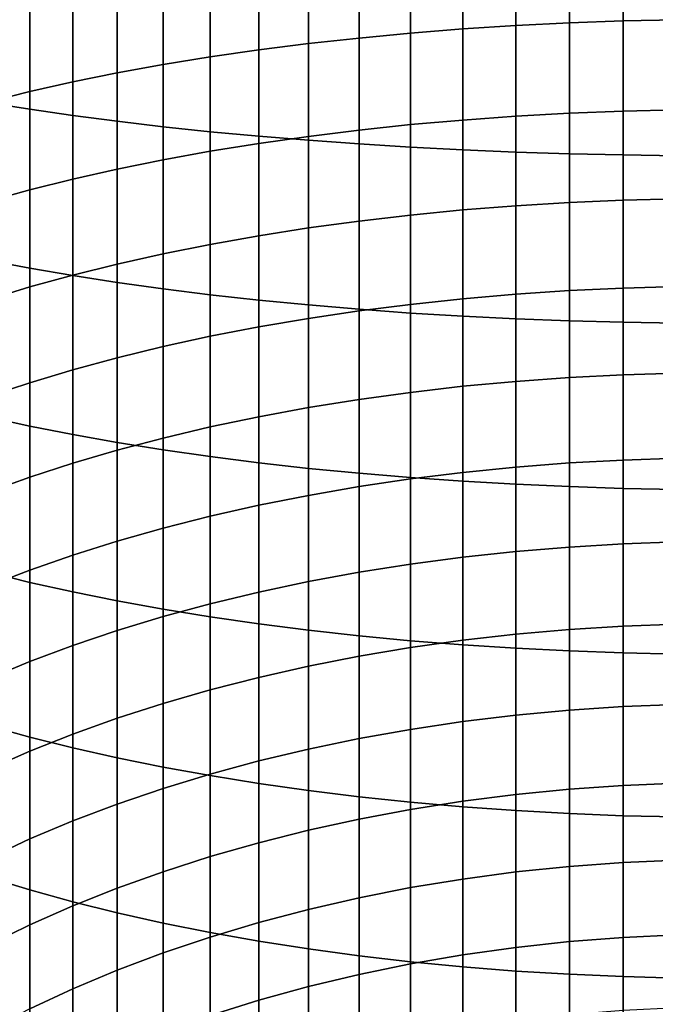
# Model space of a CAD drawing. Header units: metres. Extents: x -32 to 117, y -314 to 32.
# Tile 29 of 256: x -8 to -1, y -276 to -264. Entities that reach past the tile are written whole.
import ezdxf

# ---------------------------------------------------------------- set-up
doc = ezdxf.new("R2010")
doc.units = ezdxf.units.M
doc.layers.add('solid_24_501_064_XXX', color=7, linetype='CONTINUOUS')

msp = doc.modelspace()

# ---------------------------------------------------------------- linework, layer by layer
at = {"layer": 'solid_24_501_064_XXX'}
for points in [[(-2.536174, -264.260712, 320.900177), (-3.158742, -264.300812, 321.034119), (-3.158742, -263.220459, 321.337311), (-2.536174, -263.185028, 321.202057)], [(-1.907496, -264.229431, 320.795685), (-2.536174, -264.260712, 320.900177), (-2.536174, -263.185028, 321.202057), (-1.907496, -263.157379, 321.096558)], [(-1.274223, -264.207031, 320.720856), (-1.907496, -264.229431, 320.795685), (-1.907496, -263.157379, 321.096558), (-1.274223, -263.137573, 321.020996)], [(-0.63788, -264.193542, 320.675903), (-1.274223, -264.207031, 320.720856), (-1.274223, -263.137573, 321.020996), (-0.63788, -263.125671, 320.975586)], [(-8.730267, -265.166443, 343.685608), (-8.247112, -265.243927, 344.095093), (-8.247112, -263.364197, 344.417114), (-8.730267, -263.300964, 344.005188)], [(-4.379568, -264.407043, 321.388885), (-4.974885, -264.4729, 321.608887), (-4.974885, -263.372528, 321.917694), (-4.379568, -263.314331, 321.695557)], [(-3.773701, -264.34964, 321.197144), (-4.379568, -264.407043, 321.388885), (-4.379568, -263.314331, 321.695557), (-3.773701, -263.26358, 321.501923)], [(-3.158742, -264.300812, 321.034119), (-3.773701, -264.34964, 321.197144), (-3.773701, -263.26358, 321.501923), (-3.158742, -263.220459, 321.337311)], [(-8.247112, -265.243927, 344.095093), (-7.744091, -265.316895, 344.480835), (-7.744091, -263.423767, 344.805145), (-8.247112, -263.364197, 344.417114)], [(-7.744091, -265.316895, 344.480835), (-7.222413, -265.385193, 344.841827), (-7.222413, -263.479523, 345.168304), (-7.744091, -263.423767, 344.805145)], [(-5.558216, -264.547089, 321.856567), (-6.128158, -264.629364, 322.131409), (-6.128158, -263.510803, 322.445312), (-5.558216, -263.43808, 322.167816)], [(-4.974885, -264.4729, 321.608887), (-5.558216, -264.547089, 321.856567), (-5.558216, -263.43808, 322.167816), (-4.974885, -263.372528, 321.917694)], [(-7.222413, -265.385193, 344.841827), (-6.683336, -265.448669, 345.177246), (-6.683336, -263.531342, 345.505707), (-7.222413, -263.479523, 345.168304)], [(-6.128158, -264.629364, 322.131409), (-6.683336, -264.719574, 322.432709), (-6.683336, -263.590515, 322.749542), (-6.128158, -263.510803, 322.445312)], [(-6.683336, -265.448669, 345.177246), (-6.128158, -265.507141, 345.486267), (-6.128158, -263.579071, 345.816559), (-6.683336, -263.531342, 345.505707)], [(-7.222413, -264.817505, 322.759735), (-7.744091, -264.922882, 323.111694), (-7.744091, -263.770203, 323.435181), (-7.222413, -263.677063, 323.079773)], [(-6.683336, -264.719574, 322.432709), (-7.222413, -264.817505, 322.759735), (-7.222413, -263.677063, 323.079773), (-6.683336, -263.590515, 322.749542)], [(-6.128158, -265.507141, 345.486267), (-5.558216, -265.560455, 345.768158), (-5.558216, -263.622589, 346.100128), (-6.128158, -263.579071, 345.816559)], [(-5.558216, -265.560455, 345.768158), (-4.974885, -265.608521, 346.022217), (-4.974885, -263.661835, 346.355713), (-5.558216, -263.622589, 346.100128)], [(-4.974885, -265.608521, 346.022217), (-4.379568, -265.651215, 346.247864), (-4.379568, -263.696686, 346.582703), (-4.974885, -263.661835, 346.355713)], [(-7.744091, -264.922882, 323.111694), (-8.247112, -265.035492, 323.487762), (-8.247112, -263.86969, 323.814911), (-7.744091, -263.770203, 323.435181)], [(-4.379568, -265.651215, 346.247864), (-3.773701, -265.688416, 346.444519), (-3.773701, -263.727051, 346.780518), (-4.379568, -263.696686, 346.582703)], [(-3.773701, -265.688416, 346.444519), (-3.158742, -265.720062, 346.611725), (-3.158742, -263.752899, 346.94873), (-3.773701, -263.727051, 346.780518)], [(-3.158742, -265.720062, 346.611725), (-2.536174, -265.746063, 346.749084), (-2.536174, -263.774109, 347.086914), (-3.158742, -263.752899, 346.94873)], [(-2.536174, -265.746063, 346.749084), (-1.907496, -265.766327, 346.856293), (-1.907496, -263.790649, 347.194733), (-2.536174, -263.774109, 347.086914)], [(-1.907496, -265.766327, 346.856293), (-1.274223, -265.780853, 346.933014), (-1.274223, -263.802521, 347.271942), (-1.907496, -263.790649, 347.194733)], [(-8.247112, -265.035492, 323.487762), (-8.730267, -265.155029, 323.887024), (-8.730267, -263.975342, 324.218079), (-8.247112, -263.86969, 323.814911)], [(-1.274223, -265.780853, 346.933014), (-0.63788, -265.789581, 346.979156), (-0.63788, -263.809631, 347.318329), (-1.274223, -263.802521, 347.271942)], [(-1.907496, -265.290405, 320.457855), (-2.536174, -265.325317, 320.561218), (-2.536174, -264.260712, 320.900177), (-1.907496, -264.229431, 320.795685)], [(-1.274223, -265.265442, 320.38385), (-1.907496, -265.290405, 320.457855), (-1.907496, -264.229431, 320.795685), (-1.274223, -264.207031, 320.720856)], [(-0.63788, -265.250427, 320.339386), (-1.274223, -265.265442, 320.38385), (-1.274223, -264.207031, 320.720856), (-0.63788, -264.193542, 320.675903)], [(-3.773701, -265.424438, 320.854919), (-4.379568, -265.488464, 321.044556), (-4.379568, -264.407043, 321.388885), (-3.773701, -264.34964, 321.197144)], [(-3.158742, -265.370026, 320.693695), (-3.773701, -265.424438, 320.854919), (-3.773701, -264.34964, 321.197144), (-3.158742, -264.300812, 321.034119)], [(-2.536174, -265.325317, 320.561218), (-3.158742, -265.370026, 320.693695), (-3.158742, -264.300812, 321.034119), (-2.536174, -264.260712, 320.900177)], [(-4.974885, -265.56192, 321.262146), (-5.558216, -265.644623, 321.507111), (-5.558216, -264.547089, 321.856567), (-4.974885, -264.4729, 321.608887)], [(-4.379568, -265.488464, 321.044556), (-4.974885, -265.56192, 321.262146), (-4.974885, -264.4729, 321.608887), (-4.379568, -264.407043, 321.388885)], [(-5.558216, -265.644623, 321.507111), (-6.128158, -265.736389, 321.778931), (-6.128158, -264.629364, 322.131409), (-5.558216, -264.547089, 321.856567)], [(-6.683336, -265.836975, 322.076935), (-7.222413, -265.946167, 322.40036), (-7.222413, -264.817505, 322.759735), (-6.683336, -264.719574, 322.432709)], [(-6.128158, -265.736389, 321.778931), (-6.683336, -265.836975, 322.076935), (-6.683336, -264.719574, 322.432709), (-6.128158, -264.629364, 322.131409)], [(-7.222413, -265.946167, 322.40036), (-7.744091, -266.06369, 322.748474), (-7.744091, -264.922882, 323.111694), (-7.222413, -264.817505, 322.759735)], [(-7.744091, -266.06369, 322.748474), (-8.247112, -266.18924, 323.120392), (-8.247112, -265.035492, 323.487762), (-7.744091, -264.922882, 323.111694)], [(-8.247112, -266.18924, 323.120392), (-8.730267, -266.32254, 323.515289), (-8.730267, -265.155029, 323.887024), (-8.247112, -265.035492, 323.487762)], [(-8.730267, -267.019745, 343.301605), (-8.247112, -267.111359, 343.70816), (-8.247112, -265.243927, 344.095093), (-8.730267, -265.166443, 343.685608)], [(-8.247112, -267.111359, 343.70816), (-7.744091, -267.197662, 344.091125), (-7.744091, -265.316895, 344.480835), (-8.247112, -265.243927, 344.095093)], [(-1.907496, -266.33905, 320.083496), (-2.536174, -266.377502, 320.185577), (-2.536174, -265.325317, 320.561218), (-1.907496, -265.290405, 320.457855)], [(-1.274223, -266.311523, 320.010406), (-1.907496, -266.33905, 320.083496), (-1.907496, -265.290405, 320.457855), (-1.274223, -265.265442, 320.38385)], [(-0.63788, -266.294983, 319.966492), (-1.274223, -266.311523, 320.010406), (-1.274223, -265.265442, 320.38385), (-0.63788, -265.250427, 320.339386)], [(-7.744091, -267.197662, 344.091125), (-7.222413, -267.278412, 344.449554), (-7.222413, -265.385193, 344.841827), (-7.744091, -265.316895, 344.480835)], [(-7.222413, -267.278412, 344.449554), (-6.683336, -267.353455, 344.782562), (-6.683336, -265.448669, 345.177246), (-7.222413, -265.385193, 344.841827)], [(-3.158742, -266.426788, 320.316406), (-3.773701, -266.486786, 320.475677), (-3.773701, -265.424438, 320.854919), (-3.158742, -265.370026, 320.693695)], [(-2.536174, -266.377502, 320.185577), (-3.158742, -266.426788, 320.316406), (-3.158742, -265.370026, 320.693695), (-2.536174, -265.325317, 320.561218)], [(-6.683336, -267.353455, 344.782562), (-6.128158, -267.422607, 345.089386), (-6.128158, -265.507141, 345.486267), (-6.683336, -265.448669, 345.177246)], [(-6.128158, -267.422607, 345.089386), (-5.558216, -267.485657, 345.369232), (-5.558216, -265.560455, 345.768158), (-6.128158, -265.507141, 345.486267)], [(-4.379568, -266.557312, 320.662994), (-4.974885, -266.638275, 320.877899), (-4.974885, -265.56192, 321.262146), (-4.379568, -265.488464, 321.044556)], [(-3.773701, -266.486786, 320.475677), (-4.379568, -266.557312, 320.662994), (-4.379568, -265.488464, 321.044556), (-3.773701, -265.424438, 320.854919)], [(-5.558216, -266.729401, 321.119873), (-6.128158, -266.830536, 321.388336), (-6.128158, -265.736389, 321.778931), (-5.558216, -265.644623, 321.507111)], [(-5.558216, -267.485657, 345.369232), (-4.974885, -267.542511, 345.62149), (-4.974885, -265.608521, 346.022217), (-5.558216, -265.560455, 345.768158)], [(-4.974885, -266.638275, 320.877899), (-5.558216, -266.729401, 321.119873), (-5.558216, -265.644623, 321.507111), (-4.974885, -265.56192, 321.262146)], [(-4.974885, -267.542511, 345.62149), (-4.379568, -267.592987, 345.84552), (-4.379568, -265.651215, 346.247864), (-4.974885, -265.608521, 346.022217)], [(-6.128158, -266.830536, 321.388336), (-6.683336, -266.941376, 321.682648), (-6.683336, -265.836975, 322.076935), (-6.128158, -265.736389, 321.778931)], [(-4.379568, -267.592987, 345.84552), (-3.773701, -267.636963, 346.040771), (-3.773701, -265.688416, 346.444519), (-4.379568, -265.651215, 346.247864)], [(-3.773701, -267.636963, 346.040771), (-3.158742, -267.674377, 346.206787), (-3.158742, -265.720062, 346.611725), (-3.773701, -265.688416, 346.444519)], [(-3.158742, -267.674377, 346.206787), (-2.536174, -267.705109, 346.34317), (-2.536174, -265.746063, 346.749084), (-3.158742, -265.720062, 346.611725)], [(-2.536174, -267.705109, 346.34317), (-1.907496, -267.729095, 346.449585), (-1.907496, -265.766327, 346.856293), (-2.536174, -265.746063, 346.749084)], [(-6.683336, -266.941376, 321.682648), (-7.222413, -267.061707, 322.002106), (-7.222413, -265.946167, 322.40036), (-6.683336, -265.836975, 322.076935)], [(-1.907496, -267.729095, 346.449585), (-1.274223, -267.746277, 346.525787), (-1.274223, -265.780853, 346.933014), (-1.907496, -265.766327, 346.856293)], [(-1.274223, -267.746277, 346.525787), (-0.63788, -267.756592, 346.571564), (-0.63788, -265.789581, 346.979156), (-1.274223, -265.780853, 346.933014)], [(-7.222413, -267.061707, 322.002106), (-7.744091, -267.191223, 322.345947), (-7.744091, -266.06369, 322.748474), (-7.222413, -265.946167, 322.40036)], [(-7.744091, -267.191223, 322.345947), (-8.247112, -267.32959, 322.713318), (-8.247112, -266.18924, 323.120392), (-7.744091, -266.06369, 322.748474)], [(-8.247112, -267.32959, 322.713318), (-8.730267, -267.476471, 323.103333), (-8.730267, -266.32254, 323.515289), (-8.247112, -266.18924, 323.120392)], [(-1.907496, -267.374115, 319.673035), (-2.536174, -267.416077, 319.773743), (-2.536174, -266.377502, 320.185577), (-1.907496, -266.33905, 320.083496)], [(-1.274223, -267.344086, 319.600952), (-1.907496, -267.374115, 319.673035), (-1.907496, -266.33905, 320.083496), (-1.274223, -266.311523, 320.010406)], [(-0.63788, -267.326019, 319.557617), (-1.274223, -267.344086, 319.600952), (-1.274223, -266.311523, 320.010406), (-0.63788, -266.294983, 319.966492)], [(-3.158742, -267.469849, 319.902771), (-3.773701, -267.535339, 320.059875), (-3.773701, -266.486786, 320.475677), (-3.158742, -266.426788, 320.316406)], [(-2.536174, -267.416077, 319.773743), (-3.158742, -267.469849, 319.902771), (-3.158742, -266.426788, 320.316406), (-2.536174, -266.377502, 320.185577)], [(-4.379568, -267.612335, 320.244629), (-4.974885, -267.700653, 320.456573), (-4.974885, -266.638275, 320.877899), (-4.379568, -266.557312, 320.662994)], [(-3.773701, -267.535339, 320.059875), (-4.379568, -267.612335, 320.244629), (-4.379568, -266.557312, 320.662994), (-3.773701, -266.486786, 320.475677)], [(-4.974885, -267.700653, 320.456573), (-5.558216, -267.80014, 320.695251), (-5.558216, -266.729401, 321.119873), (-4.974885, -266.638275, 320.877899)], [(-5.558216, -267.80014, 320.695251), (-6.128158, -267.910492, 320.960052), (-6.128158, -266.830536, 321.388336), (-5.558216, -266.729401, 321.119873)], [(-6.128158, -267.910492, 320.960052), (-6.683336, -268.031464, 321.250366), (-6.683336, -266.941376, 321.682648), (-6.128158, -266.830536, 321.388336)], [(-8.730267, -268.858612, 342.853607), (-8.247112, -268.964264, 343.256775), (-8.247112, -267.111359, 343.70816), (-8.730267, -267.019745, 343.301605)], [(-6.683336, -268.031464, 321.250366), (-7.222413, -268.162781, 321.56546), (-7.222413, -267.061707, 322.002106), (-6.683336, -266.941376, 321.682648)], [(-8.247112, -268.964264, 343.256775), (-7.744091, -269.063782, 343.636536), (-7.744091, -267.197662, 344.091125), (-8.247112, -267.111359, 343.70816)], [(-7.222413, -268.162781, 321.56546), (-7.744091, -268.304108, 321.904602), (-7.744091, -267.191223, 322.345947), (-7.222413, -267.061707, 322.002106)], [(-7.744091, -268.304108, 321.904602), (-8.247112, -268.455139, 322.266968), (-8.247112, -267.32959, 322.713318), (-7.744091, -267.191223, 322.345947)], [(-7.744091, -269.063782, 343.636536), (-7.222413, -269.156921, 343.991913), (-7.222413, -267.278412, 344.449554), (-7.744091, -267.197662, 344.091125)], [(-8.247112, -268.455139, 322.266968), (-8.730267, -268.615448, 322.651672), (-8.730267, -267.476471, 323.103333), (-8.247112, -267.32959, 322.713318)], [(-7.222413, -269.156921, 343.991913), (-6.683336, -269.243439, 344.322144), (-6.683336, -267.353455, 344.782562), (-7.222413, -267.278412, 344.449554)], [(-6.683336, -269.243439, 344.322144), (-6.128158, -269.323151, 344.626373), (-6.128158, -267.422607, 345.089386), (-6.683336, -267.353455, 344.782562)], [(-1.907496, -268.394348, 319.226959), (-2.536174, -268.439758, 319.326141), (-2.536174, -267.416077, 319.773743), (-1.907496, -267.374115, 319.673035)], [(-1.274223, -268.361816, 319.155945), (-1.907496, -268.394348, 319.226959), (-1.907496, -267.374115, 319.673035), (-1.274223, -267.344086, 319.600952)], [(-0.63788, -268.342255, 319.113281), (-1.274223, -268.361816, 319.155945), (-1.274223, -267.344086, 319.600952), (-0.63788, -267.326019, 319.557617)], [(-6.128158, -269.323151, 344.626373), (-5.558216, -269.395874, 344.9039), (-5.558216, -267.485657, 345.369232), (-6.128158, -267.422607, 345.089386)], [(-5.558216, -269.395874, 344.9039), (-4.974885, -269.461426, 345.154022), (-4.974885, -267.542511, 345.62149), (-5.558216, -267.485657, 345.369232)], [(-3.158742, -268.497986, 319.453247), (-3.773701, -268.568848, 319.607971), (-3.773701, -267.535339, 320.059875), (-3.158742, -267.469849, 319.902771)], [(-2.536174, -268.439758, 319.326141), (-3.158742, -268.497986, 319.453247), (-3.158742, -267.469849, 319.902771), (-2.536174, -267.416077, 319.773743)], [(-4.974885, -269.461426, 345.154022), (-4.379568, -269.519623, 345.37616), (-4.379568, -267.592987, 345.84552), (-4.974885, -267.542511, 345.62149)], [(-4.379568, -268.652191, 319.789948), (-4.974885, -268.747833, 319.998718), (-4.974885, -267.700653, 320.456573), (-4.379568, -267.612335, 320.244629)], [(-3.773701, -268.568848, 319.607971), (-4.379568, -268.652191, 319.789948), (-4.379568, -267.612335, 320.244629), (-3.773701, -267.535339, 320.059875)], [(-4.379568, -269.519623, 345.37616), (-3.773701, -269.570374, 345.569763), (-3.773701, -267.636963, 346.040771), (-4.379568, -267.592987, 345.84552)], [(-4.974885, -268.747833, 319.998718), (-5.558216, -268.855499, 320.233826), (-5.558216, -267.80014, 320.695251), (-4.974885, -267.700653, 320.456573)], [(-3.773701, -269.570374, 345.569763), (-3.158742, -269.613525, 345.734406), (-3.158742, -267.674377, 346.206787), (-3.773701, -267.636963, 346.040771)], [(-3.158742, -269.613525, 345.734406), (-2.536174, -269.648956, 345.869629), (-2.536174, -267.705109, 346.34317), (-3.158742, -267.674377, 346.206787)], [(-2.536174, -269.648956, 345.869629), (-1.907496, -269.676605, 345.975159), (-1.907496, -267.729095, 346.449585), (-2.536174, -267.705109, 346.34317)], [(-1.907496, -269.676605, 345.975159), (-1.274223, -269.696411, 346.05072), (-1.274223, -267.746277, 346.525787), (-1.907496, -267.729095, 346.449585)], [(-5.558216, -268.855499, 320.233826), (-6.128158, -268.974945, 320.494659), (-6.128158, -267.910492, 320.960052), (-5.558216, -267.80014, 320.695251)], [(-1.274223, -269.696411, 346.05072), (-0.63788, -269.708282, 346.09613), (-0.63788, -267.756592, 346.571564), (-1.274223, -267.746277, 346.525787)], [(-6.128158, -268.974945, 320.494659), (-6.683336, -269.105927, 320.780579), (-6.683336, -268.031464, 321.250366), (-6.128158, -267.910492, 320.960052)], [(-6.683336, -269.105927, 320.780579), (-7.222413, -269.248077, 321.090942), (-7.222413, -268.162781, 321.56546), (-6.683336, -268.031464, 321.250366)], [(-7.222413, -269.248077, 321.090942), (-7.744091, -269.401062, 321.424988), (-7.744091, -268.304108, 321.904602), (-7.222413, -268.162781, 321.56546)], [(-7.744091, -269.401062, 321.424988), (-8.247112, -269.564545, 321.781891), (-8.247112, -268.455139, 322.266968), (-7.744091, -268.304108, 321.904602)], [(-1.907496, -269.398499, 318.745819), (-2.536174, -269.447327, 318.843384), (-2.536174, -268.439758, 319.326141), (-1.907496, -268.394348, 319.226959)], [(-1.274223, -269.363525, 318.675995), (-1.907496, -269.398499, 318.745819), (-1.907496, -268.394348, 319.226959), (-1.274223, -268.361816, 319.155945)], [(-0.63788, -269.342499, 318.634003), (-1.274223, -269.363525, 318.675995), (-1.274223, -268.361816, 319.155945), (-0.63788, -268.342255, 319.113281)], [(-8.247112, -269.564545, 321.781891), (-8.730267, -269.738098, 322.160797), (-8.730267, -268.615448, 322.651672), (-8.247112, -268.455139, 322.266968)], [(-3.158742, -269.509918, 318.968384), (-3.773701, -269.58609, 319.120575), (-3.773701, -268.568848, 319.607971), (-3.158742, -268.497986, 319.453247)], [(-2.536174, -269.447327, 318.843384), (-3.158742, -269.509918, 318.968384), (-3.158742, -268.497986, 319.453247), (-2.536174, -268.439758, 319.326141)], [(-4.379568, -269.67569, 319.29953), (-4.974885, -269.778503, 319.504883), (-4.974885, -268.747833, 319.998718), (-4.379568, -268.652191, 319.789948)], [(-3.773701, -269.58609, 319.120575), (-4.379568, -269.67569, 319.29953), (-4.379568, -268.652191, 319.789948), (-3.773701, -268.568848, 319.607971)], [(-4.974885, -269.778503, 319.504883), (-5.558216, -269.894257, 319.736115), (-5.558216, -268.855499, 320.233826), (-4.974885, -268.747833, 319.998718)], [(-8.730267, -270.680878, 342.342224), (-8.247112, -270.800446, 342.741486), (-8.247112, -268.964264, 343.256775), (-8.730267, -268.858612, 342.853607)], [(-5.558216, -269.894257, 319.736115), (-6.128158, -270.022675, 319.992645), (-6.128158, -268.974945, 320.494659), (-5.558216, -268.855499, 320.233826)], [(-8.247112, -270.800446, 342.741486), (-7.744091, -270.913025, 343.117554), (-7.744091, -269.063782, 343.636536), (-8.247112, -268.964264, 343.256775)], [(-6.128158, -270.022675, 319.992645), (-6.683336, -270.163452, 320.273865), (-6.683336, -269.105927, 320.780579), (-6.128158, -268.974945, 320.494659)], [(-7.744091, -270.913025, 343.117554), (-7.222413, -271.018433, 343.469513), (-7.222413, -269.156921, 343.991913), (-7.744091, -269.063782, 343.636536)], [(-6.683336, -270.163452, 320.273865), (-7.222413, -270.316284, 320.579102), (-7.222413, -269.248077, 321.090942), (-6.683336, -269.105927, 320.780579)], [(-7.222413, -271.018433, 343.469513), (-6.683336, -271.116333, 343.796539), (-6.683336, -269.243439, 344.322144), (-7.222413, -269.156921, 343.991913)], [(-7.222413, -270.316284, 320.579102), (-7.744091, -270.480774, 320.907654), (-7.744091, -269.401062, 321.424988), (-7.222413, -269.248077, 321.090942)], [(-6.683336, -271.116333, 343.796539), (-6.128158, -271.206543, 344.097809), (-6.128158, -269.323151, 344.626373), (-6.683336, -269.243439, 344.322144)], [(-6.128158, -271.206543, 344.097809), (-5.558216, -271.288849, 344.37265), (-5.558216, -269.395874, 344.9039), (-6.128158, -269.323151, 344.626373)], [(-0.63788, -270.325562, 318.120392), (-1.274223, -270.348022, 318.161621), (-1.274223, -269.363525, 318.675995), (-0.63788, -269.342499, 318.634003)], [(-7.744091, -270.480774, 320.907654), (-8.247112, -270.656494, 321.258667), (-8.247112, -269.564545, 321.781891), (-7.744091, -269.401062, 321.424988)], [(-5.558216, -271.288849, 344.37265), (-4.974885, -271.363007, 344.620361), (-4.974885, -269.461426, 345.154022), (-5.558216, -269.395874, 344.9039)], [(-4.974885, -271.363007, 344.620361), (-4.379568, -271.428894, 344.840363), (-4.379568, -269.519623, 345.37616), (-4.974885, -269.461426, 345.154022)], [(-2.536174, -270.437561, 318.325989), (-3.158742, -270.504425, 318.448761), (-3.158742, -269.509918, 318.968384), (-2.536174, -269.447327, 318.843384)], [(-1.907496, -270.385376, 318.230194), (-2.536174, -270.437561, 318.325989), (-2.536174, -269.447327, 318.843384), (-1.907496, -269.398499, 318.745819)], [(-1.274223, -270.348022, 318.161621), (-1.907496, -270.385376, 318.230194), (-1.907496, -269.398499, 318.745819), (-1.274223, -269.363525, 318.675995)], [(-8.247112, -270.656494, 321.258667), (-8.730267, -270.843079, 321.631348), (-8.730267, -269.738098, 322.160797), (-8.247112, -269.564545, 321.781891)], [(-4.379568, -271.428894, 344.840363), (-3.773701, -271.486298, 345.032104), (-3.773701, -269.570374, 345.569763), (-4.379568, -269.519623, 345.37616)], [(-3.158742, -270.504425, 318.448761), (-3.773701, -270.585846, 318.598206), (-3.773701, -269.58609, 319.120575), (-3.158742, -269.509918, 318.968384)], [(-3.773701, -271.486298, 345.032104), (-3.158742, -271.535095, 345.195129), (-3.158742, -269.613525, 345.734406), (-3.773701, -269.570374, 345.569763)], [(-4.379568, -270.68158, 318.773987), (-4.974885, -270.791443, 318.975647), (-4.974885, -269.778503, 319.504883), (-4.379568, -269.67569, 319.29953)], [(-3.773701, -270.585846, 318.598206), (-4.379568, -270.68158, 318.773987), (-4.379568, -269.67569, 319.29953), (-3.773701, -269.58609, 319.120575)], [(-3.158742, -271.535095, 345.195129), (-2.536174, -271.575195, 345.329041), (-2.536174, -269.648956, 345.869629), (-3.158742, -269.613525, 345.734406)], [(-2.536174, -271.575195, 345.329041), (-1.907496, -271.606506, 345.433563), (-1.907496, -269.676605, 345.975159), (-2.536174, -269.648956, 345.869629)], [(-1.907496, -271.606506, 345.433563), (-1.274223, -271.628906, 345.508362), (-1.274223, -269.696411, 346.05072), (-1.907496, -269.676605, 345.975159)], [(-4.974885, -270.791443, 318.975647), (-5.558216, -270.915131, 319.202698), (-5.558216, -269.894257, 319.736115), (-4.974885, -269.778503, 319.504883)], [(-1.274223, -271.628906, 345.508362), (-0.63788, -271.642365, 345.553345), (-0.63788, -269.708282, 346.09613), (-1.274223, -269.696411, 346.05072)], [(-5.558216, -270.915131, 319.202698), (-6.128158, -271.052368, 319.45462), (-6.128158, -270.022675, 319.992645), (-5.558216, -269.894257, 319.736115)], [(-6.128158, -271.052368, 319.45462), (-6.683336, -271.20282, 319.730804), (-6.683336, -270.163452, 320.273865), (-6.128158, -270.022675, 319.992645)], [(-6.683336, -271.20282, 319.730804), (-7.222413, -271.366119, 320.030579), (-7.222413, -270.316284, 320.579102), (-6.683336, -270.163452, 320.273865)], [(-7.222413, -271.366119, 320.030579), (-7.744091, -271.54187, 320.353241), (-7.744091, -270.480774, 320.907654), (-7.222413, -270.316284, 320.579102)], [(-1.907496, -271.35379, 317.680695), (-2.536174, -271.409271, 317.774628), (-2.536174, -270.437561, 318.325989), (-1.907496, -270.385376, 318.230194)], [(-1.274223, -271.314087, 317.613434), (-1.907496, -271.35379, 317.680695), (-1.907496, -270.385376, 318.230194), (-1.274223, -270.348022, 318.161621)], [(-0.63788, -271.290222, 317.573029), (-1.274223, -271.314087, 317.613434), (-1.274223, -270.348022, 318.161621), (-0.63788, -270.325562, 318.120392)], [(-7.744091, -271.54187, 320.353241), (-8.247112, -271.729675, 320.697968), (-8.247112, -270.656494, 321.258667), (-7.744091, -270.480774, 320.907654)], [(-3.158742, -271.480377, 317.894989), (-3.773701, -271.566895, 318.041534), (-3.773701, -270.585846, 318.598206), (-3.158742, -270.504425, 318.448761)], [(-2.536174, -271.409271, 317.774628), (-3.158742, -271.480377, 317.894989), (-3.158742, -270.504425, 318.448761), (-2.536174, -270.437561, 318.325989)], [(-3.773701, -271.566895, 318.041534), (-4.379568, -271.668671, 318.213867), (-4.379568, -270.68158, 318.773987), (-3.773701, -270.585846, 318.598206)], [(-8.247112, -271.729675, 320.697968), (-8.730267, -271.929047, 321.063965), (-8.730267, -270.843079, 321.631348), (-8.247112, -270.656494, 321.258667)], [(-8.730267, -272.484344, 341.768005), (-8.247112, -272.617645, 342.162872), (-8.247112, -270.800446, 342.741486), (-8.730267, -270.680878, 342.342224)], [(-4.379568, -271.668671, 318.213867), (-4.974885, -271.785461, 318.411621), (-4.974885, -270.791443, 318.975647), (-4.379568, -270.68158, 318.773987)], [(-8.247112, -272.617645, 342.162872), (-7.744091, -272.743225, 342.534821), (-7.744091, -270.913025, 343.117554), (-8.247112, -270.800446, 342.741486)], [(-4.974885, -271.785461, 318.411621), (-5.558216, -271.916931, 318.634247), (-5.558216, -270.915131, 319.202698), (-4.974885, -270.791443, 318.975647)], [(-7.744091, -272.743225, 342.534821), (-7.222413, -272.860718, 342.882935), (-7.222413, -271.018433, 343.469513), (-7.744091, -270.913025, 343.117554)], [(-5.558216, -271.916931, 318.634247), (-6.128158, -272.062805, 318.881287), (-6.128158, -271.052368, 319.45462), (-5.558216, -270.915131, 319.202698)], [(-7.222413, -272.860718, 342.882935), (-6.683336, -272.96991, 343.20636), (-6.683336, -271.116333, 343.796539), (-7.222413, -271.018433, 343.469513)], [(-6.128158, -272.062805, 318.881287), (-6.683336, -272.222748, 319.1521), (-6.683336, -271.20282, 319.730804), (-6.128158, -271.052368, 319.45462)], [(-6.683336, -272.96991, 343.20636), (-6.128158, -273.070496, 343.504333), (-6.128158, -271.206543, 344.097809), (-6.683336, -271.116333, 343.796539)], [(-6.683336, -272.222748, 319.1521), (-7.222413, -272.396332, 319.446045), (-7.222413, -271.366119, 320.030579), (-6.683336, -271.20282, 319.730804)], [(-6.128158, -273.070496, 343.504333), (-5.558216, -273.162262, 343.776154), (-5.558216, -271.288849, 344.37265), (-6.128158, -271.206543, 344.097809)], [(-5.558216, -273.162262, 343.776154), (-4.974885, -273.244965, 344.021149), (-4.974885, -271.363007, 344.620361), (-5.558216, -271.288849, 344.37265)], [(-1.274223, -272.26059, 317.032135), (-1.907496, -272.302612, 317.097961), (-1.907496, -271.35379, 317.680695), (-1.274223, -271.314087, 317.613434)], [(-0.63788, -272.235352, 316.992554), (-1.274223, -272.26059, 317.032135), (-1.274223, -271.314087, 317.613434), (-0.63788, -271.290222, 317.573029)], [(-7.222413, -272.396332, 319.446045), (-7.744091, -272.58316, 319.76239), (-7.744091, -271.54187, 320.353241), (-7.222413, -271.366119, 320.030579)], [(-4.974885, -273.244965, 344.021149), (-4.379568, -273.31842, 344.238739), (-4.379568, -271.428894, 344.840363), (-4.974885, -271.363007, 344.620361)], [(-4.379568, -273.31842, 344.238739), (-3.773701, -273.382446, 344.428375), (-3.773701, -271.486298, 345.032104), (-4.379568, -271.428894, 344.840363)], [(-2.536174, -272.361298, 317.189911), (-3.158742, -272.436523, 317.30777), (-3.158742, -271.480377, 317.894989), (-2.536174, -271.409271, 317.774628)], [(-1.907496, -272.302612, 317.097961), (-2.536174, -272.361298, 317.189911), (-2.536174, -271.409271, 317.774628), (-1.907496, -271.35379, 317.680695)], [(-7.744091, -272.58316, 319.76239), (-8.247112, -272.782776, 320.100403), (-8.247112, -271.729675, 320.697968), (-7.744091, -271.54187, 320.353241)], [(-3.158742, -272.436523, 317.30777), (-3.773701, -272.528076, 317.451202), (-3.773701, -271.566895, 318.041534), (-3.158742, -271.480377, 317.894989)], [(-3.773701, -273.382446, 344.428375), (-3.158742, -273.436859, 344.5896), (-3.158742, -271.535095, 345.195129), (-3.773701, -271.486298, 345.032104)], [(-3.158742, -273.436859, 344.5896), (-2.536174, -273.481598, 344.722076), (-2.536174, -271.575195, 345.329041), (-3.158742, -271.535095, 345.195129)], [(-3.773701, -272.528076, 317.451202), (-4.379568, -272.635773, 317.619934), (-4.379568, -271.668671, 318.213867), (-3.773701, -271.566895, 318.041534)], [(-2.536174, -273.481598, 344.722076), (-1.907496, -273.516479, 344.825409), (-1.907496, -271.606506, 345.433563), (-2.536174, -271.575195, 345.329041)], [(-1.907496, -273.516479, 344.825409), (-1.274223, -273.541473, 344.899414), (-1.274223, -271.628906, 345.508362), (-1.907496, -271.606506, 345.433563)], [(-1.274223, -273.541473, 344.899414), (-0.63788, -273.556488, 344.943909), (-0.63788, -271.642365, 345.553345), (-1.274223, -271.628906, 345.508362)], [(-8.247112, -272.782776, 320.100403), (-8.730267, -272.99469, 320.45929), (-8.730267, -271.929047, 321.063965), (-8.247112, -271.729675, 320.697968)], [(-4.379568, -272.635773, 317.619934), (-4.974885, -272.759338, 317.813507), (-4.974885, -271.785461, 318.411621), (-4.379568, -271.668671, 318.213867)], [(-4.974885, -272.759338, 317.813507), (-5.558216, -272.898438, 318.031464), (-5.558216, -271.916931, 318.634247), (-4.974885, -271.785461, 318.411621)], [(-5.558216, -272.898438, 318.031464), (-6.128158, -273.052795, 318.273285), (-6.128158, -272.062805, 318.881287), (-5.558216, -271.916931, 318.634247)], [(-6.128158, -273.052795, 318.273285), (-6.683336, -273.222015, 318.538391), (-6.683336, -272.222748, 319.1521), (-6.128158, -272.062805, 318.881287)], [(-6.683336, -273.222015, 318.538391), (-7.222413, -273.40567, 318.826141), (-7.222413, -272.396332, 319.446045), (-6.683336, -272.222748, 319.1521)], [(-0.63788, -273.15979, 316.37973), (-1.274223, -273.186401, 316.418396), (-1.274223, -272.26059, 317.032135), (-0.63788, -272.235352, 316.992554)], [(-1.907496, -273.230682, 316.482727), (-2.536174, -273.292511, 316.572601), (-2.536174, -272.361298, 317.189911), (-1.907496, -272.302612, 317.097961)], [(-1.274223, -273.186401, 316.418396), (-1.907496, -273.230682, 316.482727), (-1.907496, -272.302612, 317.097961), (-1.274223, -272.26059, 317.032135)], [(-7.222413, -273.40567, 318.826141), (-7.744091, -273.603333, 319.135834), (-7.744091, -272.58316, 319.76239), (-7.222413, -272.396332, 319.446045)], [(-3.158742, -273.371765, 316.687775), (-3.773701, -273.468262, 316.827942), (-3.773701, -272.528076, 317.451202), (-3.158742, -272.436523, 317.30777)], [(-2.536174, -273.292511, 316.572601), (-3.158742, -273.371765, 316.687775), (-3.158742, -272.436523, 317.30777), (-2.536174, -272.361298, 317.189911)], [(-8.730267, -274.266846, 341.131653), (-8.247112, -274.413727, 341.521698), (-8.247112, -272.617645, 342.162872), (-8.730267, -272.484344, 341.768005)], [(-7.744091, -273.603333, 319.135834), (-8.247112, -273.814545, 319.466736), (-8.247112, -272.782776, 320.100403), (-7.744091, -272.58316, 319.76239)], [(-3.773701, -273.468262, 316.827942), (-4.379568, -273.581726, 316.992828), (-4.379568, -272.635773, 317.619934), (-3.773701, -272.528076, 317.451202)], [(-8.247112, -274.413727, 341.521698), (-7.744091, -274.552094, 341.889069), (-7.744091, -272.743225, 342.534821), (-8.247112, -272.617645, 342.162872)], [(-4.379568, -273.581726, 316.992828), (-4.974885, -273.711884, 317.182007), (-4.974885, -272.759338, 317.813507), (-4.379568, -272.635773, 317.619934)], [(-8.247112, -273.814545, 319.466736), (-8.730267, -274.038788, 319.818054), (-8.730267, -272.99469, 320.45929), (-8.247112, -272.782776, 320.100403)], [(-7.744091, -274.552094, 341.889069), (-7.222413, -274.68161, 342.23288), (-7.222413, -272.860718, 342.882935), (-7.744091, -272.743225, 342.534821)], [(-4.974885, -273.711884, 317.182007), (-5.558216, -273.85849, 317.39502), (-5.558216, -272.898438, 318.031464), (-4.974885, -272.759338, 317.813507)], [(-7.222413, -274.68161, 342.23288), (-6.683336, -274.801941, 342.552338), (-6.683336, -272.96991, 343.20636), (-7.222413, -272.860718, 342.882935)], [(-5.558216, -273.85849, 317.39502), (-6.128158, -274.021118, 317.631348), (-6.128158, -273.052795, 318.273285), (-5.558216, -272.898438, 318.031464)], [(-6.683336, -274.801941, 342.552338), (-6.128158, -274.912781, 342.846649), (-6.128158, -273.070496, 343.504333), (-6.683336, -272.96991, 343.20636)], [(-6.128158, -274.021118, 317.631348), (-6.683336, -274.199402, 317.890442), (-6.683336, -273.222015, 318.538391), (-6.128158, -273.052795, 318.273285)], [(-6.128158, -274.912781, 342.846649), (-5.558216, -275.013916, 343.115143), (-5.558216, -273.162262, 343.776154), (-6.128158, -273.070496, 343.504333)], [(-5.558216, -275.013916, 343.115143), (-4.974885, -275.105042, 343.357117), (-4.974885, -273.244965, 344.021149), (-5.558216, -273.162262, 343.776154)], [(-0.63788, -274.062469, 315.735229), (-1.274223, -274.090393, 315.772949), (-1.274223, -273.186401, 316.418396), (-0.63788, -273.15979, 316.37973)], [(-6.683336, -274.199402, 317.890442), (-7.222413, -274.392914, 318.171661), (-7.222413, -273.40567, 318.826141), (-6.683336, -273.222015, 318.538391)], [(-4.974885, -275.105042, 343.357117), (-4.379568, -275.185974, 343.572021), (-4.379568, -273.31842, 344.238739), (-4.974885, -273.244965, 344.021149)], [(-1.907496, -274.136871, 315.835724), (-2.536174, -274.201782, 315.92337), (-2.536174, -273.292511, 316.572601), (-1.907496, -273.230682, 316.482727)], [(-1.274223, -274.090393, 315.772949), (-1.907496, -274.136871, 315.835724), (-1.907496, -273.230682, 316.482727), (-1.274223, -273.186401, 316.418396)], [(-4.379568, -275.185974, 343.572021), (-3.773701, -275.256531, 343.759308), (-3.773701, -273.382446, 344.428375), (-4.379568, -273.31842, 344.238739)], [(-3.158742, -274.284973, 316.035736), (-3.773701, -274.386261, 316.172516), (-3.773701, -273.468262, 316.827942), (-3.158742, -273.371765, 316.687775)], [(-3.773701, -275.256531, 343.759308), (-3.158742, -275.316528, 343.918579), (-3.158742, -273.436859, 344.5896), (-3.773701, -273.382446, 344.428375)], [(-2.536174, -274.201782, 315.92337), (-3.158742, -274.284973, 316.035736), (-3.158742, -273.371765, 316.687775), (-2.536174, -273.292511, 316.572601)], [(-7.222413, -274.392914, 318.171661), (-7.744091, -274.601196, 318.474304), (-7.744091, -273.603333, 319.135834), (-7.222413, -273.40567, 318.826141)], [(-3.773701, -274.386261, 316.172516), (-4.379568, -274.505371, 316.333344), (-4.379568, -273.581726, 316.992828), (-3.773701, -273.468262, 316.827942)], [(-3.158742, -275.316528, 343.918579), (-2.536174, -275.365784, 344.049408), (-2.536174, -273.481598, 344.722076), (-3.158742, -273.436859, 344.5896)], [(-2.536174, -275.365784, 344.049408), (-1.907496, -275.404236, 344.151489), (-1.907496, -273.516479, 344.825409), (-2.536174, -273.481598, 344.722076)], [(-7.744091, -274.601196, 318.474304), (-8.247112, -274.823761, 318.797699), (-8.247112, -273.814545, 319.466736), (-7.744091, -273.603333, 319.135834)], [(-4.379568, -274.505371, 316.333344), (-4.974885, -274.642029, 316.517914), (-4.974885, -273.711884, 317.182007), (-4.379568, -273.581726, 316.992828)], [(-1.907496, -275.404236, 344.151489), (-1.274223, -275.431793, 344.224579), (-1.274223, -273.541473, 344.899414), (-1.907496, -273.516479, 344.825409)], [(-1.274223, -275.431793, 344.224579), (-0.63788, -275.448334, 344.268524), (-0.63788, -273.556488, 344.943909), (-1.274223, -273.541473, 344.899414)], [(-4.974885, -274.642029, 316.517914), (-5.558216, -274.795898, 316.725708), (-5.558216, -273.85849, 317.39502), (-4.974885, -273.711884, 317.182007)], [(-8.247112, -274.823761, 318.797699), (-8.730267, -275.060028, 319.141052), (-8.730267, -274.038788, 319.818054), (-8.247112, -273.814545, 319.466736)], [(-5.558216, -274.795898, 316.725708), (-6.128158, -274.966614, 316.956268), (-6.128158, -274.021118, 317.631348), (-5.558216, -273.85849, 317.39502)], [(-6.128158, -274.966614, 316.956268), (-6.683336, -275.153778, 317.209015), (-6.683336, -274.199402, 317.890442), (-6.128158, -274.021118, 317.631348)], [(-1.274223, -274.971497, 315.096558), (-1.907496, -275.020111, 315.157684), (-1.907496, -274.136871, 315.835724), (-1.274223, -274.090393, 315.772949)], [(-0.63788, -274.942261, 315.059845), (-1.274223, -274.971497, 315.096558), (-1.274223, -274.090393, 315.772949), (-0.63788, -274.062469, 315.735229)], [(-6.683336, -275.153778, 317.209015), (-7.222413, -275.356934, 317.483368), (-7.222413, -274.392914, 318.171661), (-6.683336, -274.199402, 317.890442)], [(-2.536174, -275.088013, 315.243073), (-3.158742, -275.175049, 315.352478), (-3.158742, -274.284973, 316.035736), (-2.536174, -274.201782, 315.92337)], [(-1.907496, -275.020111, 315.157684), (-2.536174, -275.088013, 315.243073), (-2.536174, -274.201782, 315.92337), (-1.907496, -274.136871, 315.835724)], [(-8.730267, -276.026215, 340.43396), (-8.247112, -276.186523, 340.818665), (-8.247112, -274.413727, 341.521698), (-8.730267, -274.266846, 341.131653)], [(-3.158742, -275.175049, 315.352478), (-3.773701, -275.281006, 315.485657), (-3.773701, -274.386261, 316.172516), (-3.158742, -274.284973, 316.035736)], [(-8.247112, -276.186523, 340.818665), (-7.744091, -276.337555, 341.18103), (-7.744091, -274.552094, 341.889069), (-8.247112, -274.413727, 341.521698)], [(-7.222413, -275.356934, 317.483368), (-7.744091, -275.575562, 317.778625), (-7.744091, -274.601196, 318.474304), (-7.222413, -274.392914, 318.171661)], [(-3.773701, -275.281006, 315.485657), (-4.379568, -275.405609, 315.642273), (-4.379568, -274.505371, 316.333344), (-3.773701, -274.386261, 316.172516)], [(-7.744091, -276.337555, 341.18103), (-7.222413, -276.478882, 341.520172), (-7.222413, -274.68161, 342.23288), (-7.744091, -274.552094, 341.889069)], [(-4.379568, -275.405609, 315.642273), (-4.974885, -275.548584, 315.821991), (-4.974885, -274.642029, 316.517914), (-4.379568, -274.505371, 316.333344)], [(-7.744091, -275.575562, 317.778625), (-8.247112, -275.809174, 318.094116), (-8.247112, -274.823761, 318.797699), (-7.744091, -274.601196, 318.474304)], [(-4.974885, -275.548584, 315.821991), (-5.558216, -275.709564, 316.024323), (-5.558216, -274.795898, 316.725708), (-4.974885, -274.642029, 316.517914)], [(-7.222413, -276.478882, 341.520172), (-6.683336, -276.610199, 341.835266), (-6.683336, -274.801941, 342.552338), (-7.222413, -274.68161, 342.23288)], [(-8.247112, -275.809174, 318.094116), (-8.730267, -276.05719, 318.429077), (-8.730267, -275.060028, 319.141052), (-8.247112, -274.823761, 318.797699)], [(-6.683336, -276.610199, 341.835266), (-6.128158, -276.731171, 342.125549), (-6.128158, -274.912781, 342.846649), (-6.683336, -274.801941, 342.552338)], [(-5.558216, -275.709564, 316.024323), (-6.128158, -275.888184, 316.24884), (-6.128158, -274.966614, 316.956268), (-5.558216, -274.795898, 316.725708)], [(-6.128158, -275.888184, 316.24884), (-6.683336, -276.083984, 316.494965), (-6.683336, -275.153778, 317.209015), (-6.128158, -274.966614, 316.956268)], [(-6.128158, -276.731171, 342.125549), (-5.558216, -276.841522, 342.390381), (-5.558216, -275.013916, 343.115143), (-6.128158, -274.912781, 342.846649)], [(-5.558216, -276.841522, 342.390381), (-4.974885, -276.94101, 342.629059), (-4.974885, -275.105042, 343.357117), (-5.558216, -275.013916, 343.115143)], [(-1.274223, -275.828613, 314.390076), (-1.907496, -275.879333, 314.449493), (-1.907496, -275.020111, 315.157684), (-1.274223, -274.971497, 315.096558)], [(-0.63788, -275.798157, 314.354401), (-1.274223, -275.828613, 314.390076), (-1.274223, -274.971497, 315.096558), (-0.63788, -274.942261, 315.059845)], [(-4.974885, -276.94101, 342.629059), (-4.379568, -277.029327, 342.841003), (-4.379568, -275.185974, 343.572021), (-4.974885, -275.105042, 343.357117)], [(-2.536174, -275.950165, 314.53244), (-3.158742, -276.040955, 314.638763), (-3.158742, -275.175049, 315.352478), (-2.536174, -275.088013, 315.243073)], [(-1.907496, -275.879333, 314.449493), (-2.536174, -275.950165, 314.53244), (-2.536174, -275.088013, 315.243073), (-1.907496, -275.020111, 315.157684)], [(-6.683336, -276.083984, 316.494965), (-7.222413, -276.296509, 316.762085), (-7.222413, -275.356934, 317.483368), (-6.683336, -275.153778, 317.209015)], [(-4.379568, -277.029327, 342.841003), (-3.773701, -277.106323, 343.025757), (-3.773701, -275.256531, 343.759308), (-4.379568, -275.185974, 343.572021)], [(-3.158742, -276.040955, 314.638763), (-3.773701, -276.151428, 314.768219), (-3.773701, -275.281006, 315.485657), (-3.158742, -275.175049, 315.352478)], [(-7.222413, -276.296509, 316.762085), (-7.744091, -276.525238, 317.049622), (-7.744091, -275.575562, 317.778625), (-7.222413, -275.356934, 317.483368)], [(-3.773701, -276.151428, 314.768219), (-4.379568, -276.281403, 314.920441), (-4.379568, -275.405609, 315.642273), (-3.773701, -275.281006, 315.485657)], [(-3.773701, -277.106323, 343.025757), (-3.158742, -277.171783, 343.182861), (-3.158742, -275.316528, 343.918579), (-3.773701, -275.256531, 343.759308)], [(-3.158742, -277.171783, 343.182861), (-2.536174, -277.225586, 343.31189), (-2.536174, -275.365784, 344.049408), (-3.158742, -275.316528, 343.918579)], [(-4.379568, -276.281403, 314.920441), (-4.974885, -276.430511, 315.095062), (-4.974885, -275.548584, 315.821991), (-4.379568, -275.405609, 315.642273)], [(-2.536174, -277.225586, 343.31189), (-1.907496, -277.267548, 343.412598), (-1.907496, -275.404236, 344.151489), (-2.536174, -275.365784, 344.049408)], [(-1.907496, -277.267548, 343.412598), (-1.274223, -277.297577, 343.48468), (-1.274223, -275.431793, 344.224579), (-1.907496, -275.404236, 344.151489)], [(-1.274223, -277.297577, 343.48468), (-0.63788, -277.315643, 343.528015), (-0.63788, -275.448334, 344.268524), (-1.274223, -275.431793, 344.224579)], [(-7.744091, -276.525238, 317.049622), (-8.247112, -276.769623, 317.356812), (-8.247112, -275.809174, 318.094116), (-7.744091, -275.575562, 317.778625)], [(-4.974885, -276.430511, 315.095062), (-5.558216, -276.598389, 315.291718), (-5.558216, -275.709564, 316.024323), (-4.974885, -275.548584, 315.821991)], [(-5.558216, -276.598389, 315.291718), (-6.128158, -276.784668, 315.509918), (-6.128158, -275.888184, 316.24884), (-5.558216, -275.709564, 316.024323)]]:
    msp.add_3dface(points, dxfattribs=at)

doc.saveas('drawing.dxf')
